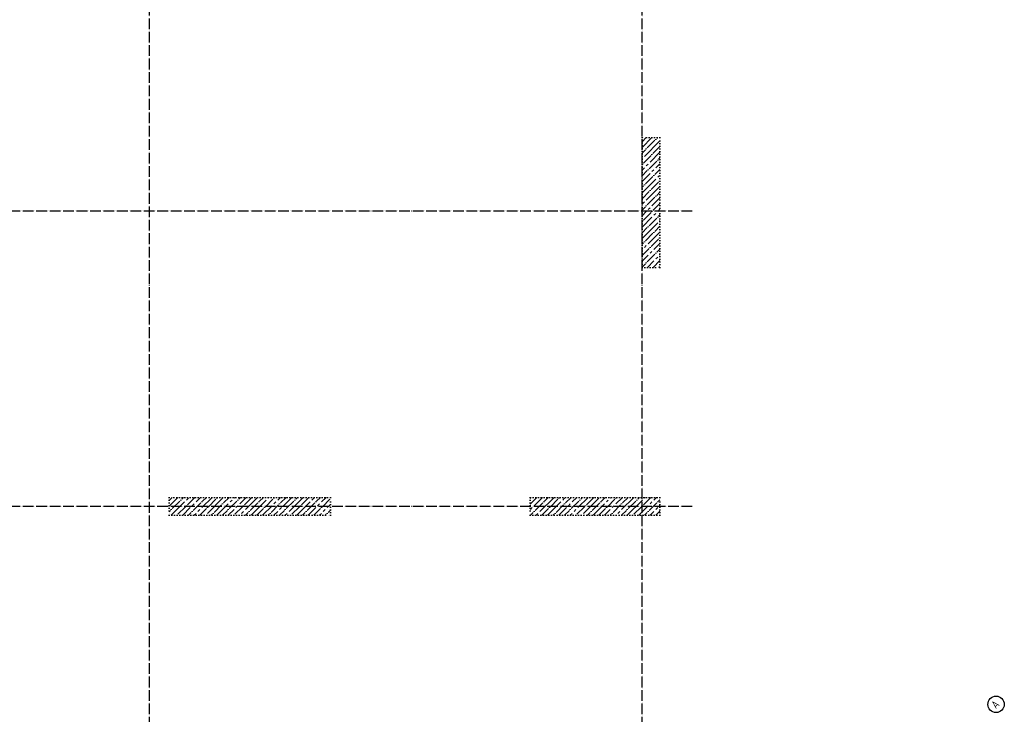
# Model space of a CAD drawing. Header units: millimetres. Extents: x -3057 to 112233, y -2869 to 47508.
# Tile 16 of 48: x 6952 to 17945, y 22776 to 30537. Entities that reach past the tile are written whole.
import ezdxf

# ---------------------------------------------------------------- set-up
doc = ezdxf.new("R2010")
doc.units = ezdxf.units.MM
for name, pattern in [('______11', [150, 120, -15, 0, -15]), ('______5', [330, 240, -30, 30, -30]), ('______9', [30, 0, -30])]:
    doc.linetypes.add(name, pattern=pattern)
doc.layers.add('Колонна (1)', color=7, linetype='Continuous', lineweight=35)
doc.layers.add('Колонна (2)', color=7, linetype='Continuous', lineweight=35)
doc.layers.add('Осевая линия_ общее', color=7, linetype='______5', lineweight=13, true_color=0xa0a0a0)
doc.styles.add('ISOCPEUR', font='ISOCPEUR')
pattern_1 = [(45, (0, 0), (-63.6396, 63.6396), [120, -15, 0, -15]), (45, (-31.82, 31.82), (-63.6396, 63.6396), [240, -30, 30, -30])]

# ---------------------------------------------------------------- blocks, each defined once
blk = doc.blocks.new('СЛОЖНЫЙ_ОБЪЕКТ_1')
at = {"layer": 'Осевая линия_ общее', "color": 253, "linetype": '______11', "lineweight": -3, "true_color": 0xa0a0a0, "transparency": 33554687}
for p, q in [((8400, -2590), (8400, 47490)), ((13900, -2590), (13900, 47490)), ((-2770, 28400), (14470, 28400)), ((-2770, 25100), (14470, 25100))]:
    blk.add_line(p, q, dxfattribs=at)
at = {"layer": 'Осевая линия_ общее', "color": 7, "linetype": 'Continuous', "lineweight": 25, "transparency": 33554687}
blk.add_circle((17853, 22887), 91.7, dxfattribs=at)
at = {"layer": 'Осевая линия_ общее', "color": 7, "linetype": 'Continuous', "lineweight": 25, "transparency": 33554687, "insert": (17852, 22831), "char_height": 90, "width": 117.79, "attachment_point": 7, "rotation": 45, "style": 'ISOCPEUR'}
blk.add_mtext('\\W0.82;А', dxfattribs=at)

msp = doc.modelspace()

# ---------------------------------------------------------------- hatches: boundary and pattern name
at = {"layer": 'Колонна (1)', "lineweight": 18, "transparency": 33554687}
h = msp.add_hatch(dxfattribs=at)
h.set_pattern_fill('__________539', color=256, scale=30, style=0, pattern_type=2)
h.set_pattern_definition(pattern_1)
h.paths.add_polyline_path([(10420, 25200), (8620, 25200), (8620, 25000), (10420, 25000)], flags=0)
at = {"layer": 'Колонна (2)', "lineweight": 18, "transparency": 33554687}
h = msp.add_hatch(dxfattribs=at)
h.set_pattern_fill('__________539', color=256, scale=30, style=0, pattern_type=2)
h.set_pattern_definition(pattern_1)
h.paths.add_polyline_path([(13900, 29219.8), (13900, 27769.8), (14100, 27769.8), (14100, 29219.8)], flags=0)
h = msp.add_hatch(dxfattribs=at)
h.set_pattern_fill('__________539', color=256, scale=30, style=0, pattern_type=2)
h.set_pattern_definition(pattern_1)
h.paths.add_polyline_path([(12650, 25000), (14100, 25000), (14100, 25200), (12650, 25200)], flags=0)

# ---------------------------------------------------------------- linework, layer by layer
at = {"layer": 'Колонна (1)', "color": 7, "linetype": '______9', "lineweight": -3, "transparency": 33554687}
for p, q in [((10420, 25200), (8620, 25200)), ((8620, 25200), (8620, 25000)), ((10420, 25000), (10420, 25200)), ((8620, 25000), (10420, 25000))]:
    msp.add_line(p, q, dxfattribs=at)
at = {"layer": 'Колонна (2)', "color": 7, "linetype": '______9', "lineweight": -3, "transparency": 33554687}
for p, q in [((13900, 29219.8), (13900, 27769.8)), ((14100, 29219.8), (13900, 29219.8)), ((14100, 27769.8), (14100, 29219.8)), ((13900, 27769.8), (14100, 27769.8)), ((14100, 25200), (12650, 25200)), ((12650, 25200), (12650, 25000)), ((14100, 25000), (14100, 25200)), ((12650, 25000), (14100, 25000))]:
    msp.add_line(p, q, dxfattribs=at)

# ---------------------------------------------------------------- block references
at = {"layer": 'Осевая линия_ общее', "color": 253, "linetype": '______11', "lineweight": -3, "true_color": 0xa0a0a0, "transparency": 33554687}
msp.add_blockref('СЛОЖНЫЙ_ОБЪЕКТ_1', (0, 0), dxfattribs=at)

doc.saveas('drawing.dxf')
